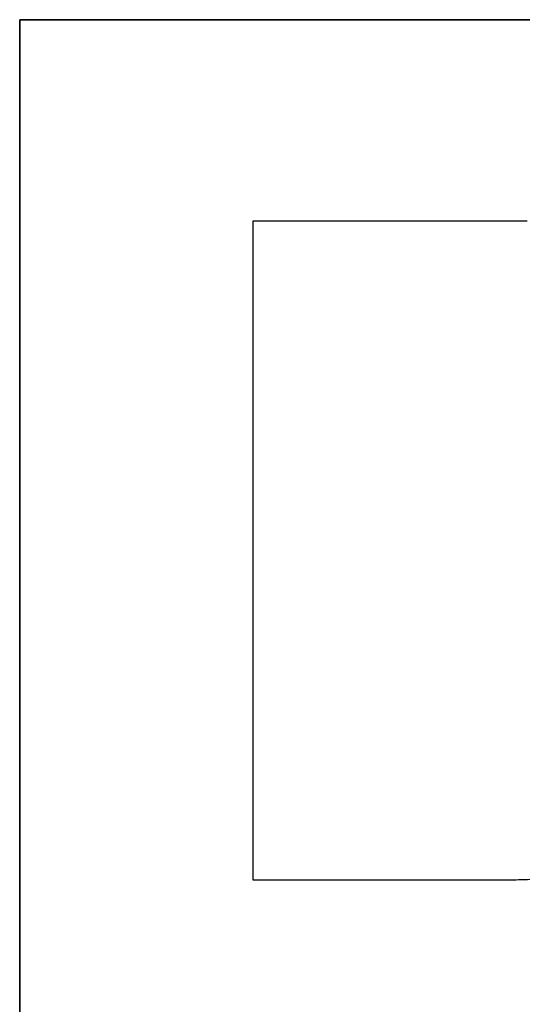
# Model space of a CAD drawing. Extents: x -3.81 to 3.81, y -1.89 to 1.9.
# Tile 125 of 149: x 0.6233 to 0.6537, y 1.2087 to 1.2677. Entities that reach past the tile are written whole.
import ezdxf

# ---------------------------------------------------------------- set-up
doc = ezdxf.new("R2010")
doc.units = 0
doc.layers.get('0').update_dxf_attribs({"linetype": 'CONTINUOUS'})

# ---------------------------------------------------------------- blocks, each defined once
blk = doc.blocks.new('*U1')
at = {"extrusion": (1, 0, 0)}
for p, q in [((0.623313, 1.162716, 4.21), (0.623313, 1.267716, 4.21)), ((0.623313, 1.267716, 4.21), (0.623313, 1.267716, 4.2098)), ((0.623313, 1.267716, 4.2098), (0.623313, 1.162716, 4.2098))]:
    blk.add_line(p, q, dxfattribs=at)
at = {"extrusion": (0, -1, 0)}
for p, q in [((0.623313, 1.267716, 4.21), (0.652713, 1.267716, 4.21)), ((0.623313, 1.267716, 4.21), (0.623313, 1.267716, 4.2098)), ((0.652713, 1.267716, 4.2098), (0.623313, 1.267716, 4.2098)), ((0.652713, 1.267716, 4.21), (0.652713, 1.267716, 4.2098)), ((0.637285, 1.216116, 4.21), (0.651427, 1.216116, 4.21)), ((0.637285, 1.216116, 4.21), (0.637285, 1.216116, 4.2098)), ((0.637285, 1.216116, 4.2098), (0.651427, 1.216116, 4.2098)), ((0.651427, 1.216116, 4.21), (0.651427, 1.216116, 4.2098))]:
    blk.add_line(p, q, dxfattribs=at)
for p, q in [((0.652713, 1.267716, 4.2098), (0.623313, 1.267716, 4.2098)), ((0.623313, 1.267716, 4.2098), (0.623313, 1.162716, 4.2098)), ((0.623313, 1.267716, 4.21), (0.652713, 1.267716, 4.21)), ((0.623313, 1.162716, 4.21), (0.623313, 1.267716, 4.21)), ((0.652713, 1.267716, 4.21), (0.652713, 1.267716, 4.2098)), ((0.653742, 1.25563, 4.2098), (0.637285, 1.25563, 4.2098)), ((0.637285, 1.25563, 4.2098), (0.637285, 1.216116, 4.2098)), ((0.653742, 1.25563, 4.21), (0.637285, 1.25563, 4.21)), ((0.637285, 1.25563, 4.21), (0.637285, 1.216116, 4.21)), ((0.653742, 1.25563, 4.21), (0.653742, 1.25563, 4.2098)), ((0.637285, 1.216116, 4.2098), (0.651427, 1.216116, 4.2098)), ((0.637285, 1.216116, 4.21), (0.651427, 1.216116, 4.21)), ((0.651427, 1.216116, 4.21), (0.651427, 1.216116, 4.2098))]:
    blk.add_line(p, q)
at = {"extrusion": (0, 1, 0)}
for p, q in [((0.653742, 1.25563, 4.21), (0.637285, 1.25563, 4.21)), ((0.637285, 1.25563, 4.21), (0.637285, 1.25563, 4.2098)), ((0.653742, 1.25563, 4.2098), (0.637285, 1.25563, 4.2098)), ((0.653742, 1.25563, 4.21), (0.653742, 1.25563, 4.2098))]:
    blk.add_line(p, q, dxfattribs=at)
at = {"extrusion": (-1, 0, 0)}
for p, q in [((0.637285, 1.25563, 4.21), (0.637285, 1.216116, 4.21)), ((0.637285, 1.25563, 4.21), (0.637285, 1.25563, 4.2098)), ((0.637285, 1.25563, 4.2098), (0.637285, 1.216116, 4.2098)), ((0.637285, 1.216116, 4.21), (0.637285, 1.216116, 4.2098))]:
    blk.add_line(p, q, dxfattribs=at)
for points in [[(0.652713, 1.26772, 4.21), (0.652912, 1.26772, 4.21), (0.65311, 1.26772, 4.21), (0.653308, 1.26771, 4.21), (0.653505, 1.26771, 4.21), (0.653701, 1.26771, 4.21), (0.653896, 1.26771, 4.21)], [(0.653899, 1.26771, 4.2098), (0.653605, 1.26771, 4.2098), (0.653309, 1.26771, 4.2098), (0.653012, 1.26772, 4.2098), (0.652713, 1.26772, 4.2098)], [(0.653899, 1.26771, 4.2098), (0.653605, 1.26771, 4.2098), (0.653309, 1.26771, 4.2098), (0.653012, 1.26772, 4.2098), (0.652713, 1.26772, 4.2098)], [(0.652713, 1.26772, 4.21), (0.652912, 1.26772, 4.21), (0.65311, 1.26772, 4.21), (0.653308, 1.26771, 4.21), (0.653505, 1.26771, 4.21), (0.653701, 1.26771, 4.21), (0.653896, 1.26771, 4.21)], [(0.651427, 1.21612, 4.21), (0.651567, 1.21612, 4.21), (0.651707, 1.21612, 4.21), (0.651846, 1.21612, 4.21), (0.651984, 1.21612, 4.21), (0.652123, 1.21612, 4.21), (0.652261, 1.21612, 4.21), (0.652398, 1.21612, 4.21), (0.652535, 1.21612, 4.21), (0.652672, 1.21613, 4.21), (0.652808, 1.21613, 4.21), (0.652944, 1.21613, 4.21), (0.65308, 1.21613, 4.21), (0.653215, 1.21614, 4.21), (0.65335, 1.21614, 4.21), (0.653484, 1.21614, 4.21), (0.653618, 1.21615, 4.21), (0.653752, 1.21615, 4.21)], [(0.651427, 1.21612, 4.2098), (0.651638, 1.21612, 4.2098), (0.651847, 1.21612, 4.2098), (0.652055, 1.21612, 4.2098), (0.652263, 1.21612, 4.2098), (0.652469, 1.21612, 4.2098), (0.652675, 1.21613, 4.2098), (0.65288, 1.21613, 4.2098), (0.653084, 1.21613, 4.2098), (0.653287, 1.21614, 4.2098), (0.65349, 1.21614, 4.2098), (0.653691, 1.21615, 4.2098), (0.653892, 1.21616, 4.2098)], [(0.651427, 1.21612, 4.2098), (0.651638, 1.21612, 4.2098), (0.651847, 1.21612, 4.2098), (0.652055, 1.21612, 4.2098), (0.652263, 1.21612, 4.2098), (0.652469, 1.21612, 4.2098), (0.652675, 1.21613, 4.2098), (0.65288, 1.21613, 4.2098), (0.653084, 1.21613, 4.2098), (0.653287, 1.21614, 4.2098), (0.65349, 1.21614, 4.2098), (0.653691, 1.21615, 4.2098), (0.653892, 1.21616, 4.2098)], [(0.651427, 1.21612, 4.21), (0.651567, 1.21612, 4.21), (0.651707, 1.21612, 4.21), (0.651846, 1.21612, 4.21), (0.651984, 1.21612, 4.21), (0.652123, 1.21612, 4.21), (0.652261, 1.21612, 4.21), (0.652398, 1.21612, 4.21), (0.652535, 1.21612, 4.21), (0.652672, 1.21613, 4.21), (0.652808, 1.21613, 4.21), (0.652944, 1.21613, 4.21), (0.65308, 1.21613, 4.21), (0.653215, 1.21614, 4.21), (0.65335, 1.21614, 4.21), (0.653484, 1.21614, 4.21), (0.653618, 1.21615, 4.21), (0.653752, 1.21615, 4.21)]]:
    blk.add_polyline3d(points)

msp = doc.modelspace()

# ---------------------------------------------------------------- block references
msp.add_blockref('*U1', (0, 0))

doc.saveas('drawing.dxf')
